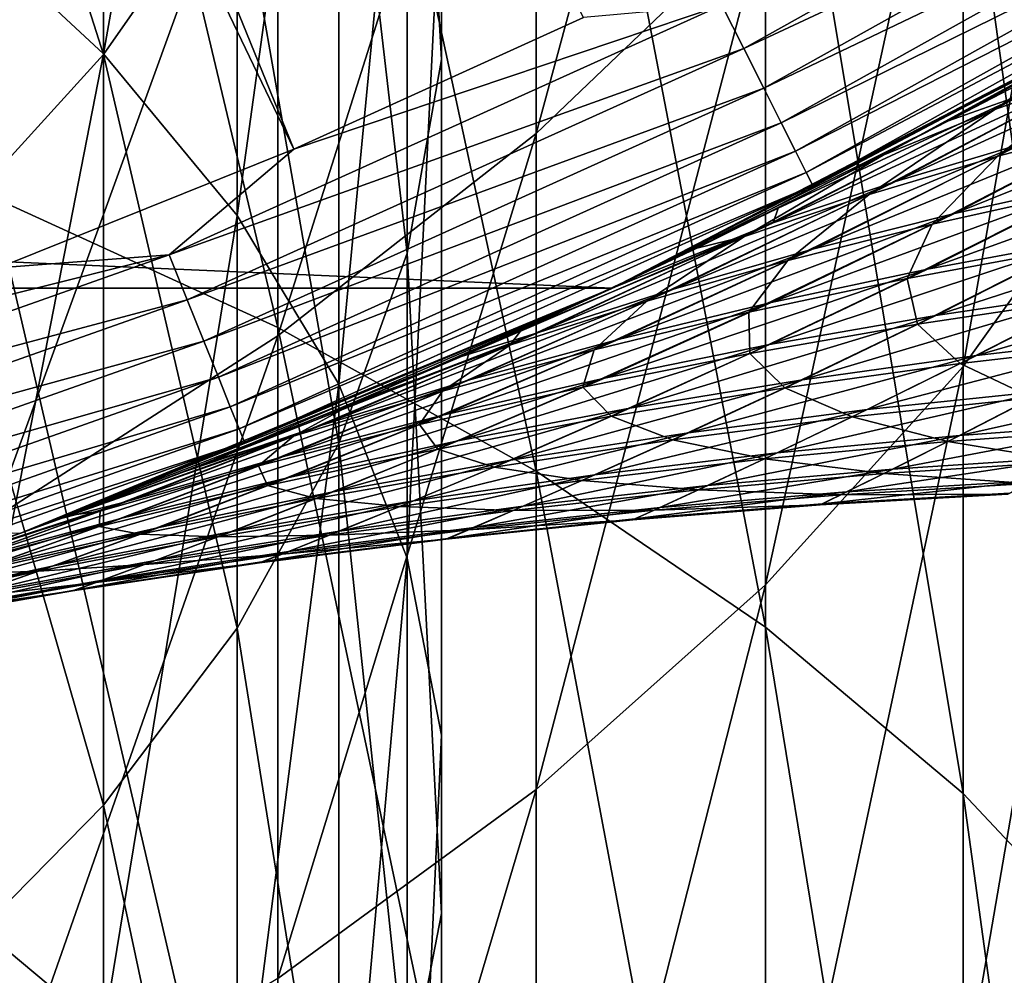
# Model space of a CAD drawing. Header units: metres. Extents: x -22 to 72, y -222 to 22.
# Tile 81 of 256: x 7.7 to 10.71, y -22.49 to -19.57. Entities that reach past the tile are written whole.
import ezdxf

# ---------------------------------------------------------------- set-up
doc = ezdxf.new("R2010")
doc.units = ezdxf.units.M
doc.layers.add('solid_509499_SW0002', color=7, linetype='CONTINUOUS')

msp = doc.modelspace()

# ---------------------------------------------------------------- linework, layer by layer
at = {"layer": 'solid_509499_SW0002'}
for points in [[(4.7588, -10.68844, 120.188515), (4.192889, -10.922849, 120.188515), (8.53413, -19.966591, 120.013718)], [(4.7588, -10.68844, 120.188515), (8.53413, -19.966591, 120.013718), (9.421335, -19.563604, 120.013718)], [(4.192889, -10.922849, 120.188515), (7.62974, -20.329369, 120.013718), (8.53413, -19.966591, 120.013718)], [(7.951608, -19.674906, 282.385132), (7.449201, -19.207851, 283.077301), (7.951608, -16.813324, 280.31546)], [(7.951608, -19.674906, 282.385132), (7.951608, -16.813324, 280.31546), (8.36079, -17.354706, 279.616089)], [(8.485281, -20.512484, 287.951324), (8.485281, -17.286737, 285.924377), (7.61272, -16.844385, 286.579926)], [(7.61272, -20.11375, 288.634277), (8.485281, -20.512484, 287.951324), (7.61272, -16.844385, 286.579926)], [(8.986801, -19.692095, 276.596558), (8.986801, -17.207342, 274.540314), (8.881438, -17.848976, 273.814453)], [(8.986801, -19.692095, 276.596558), (8.986801, -19.095579, 277.367157), (8.986801, -17.207342, 274.540314)], [(9.276126, -20.952417, 287.197784), (9.276126, -17.774797, 285.20108), (8.485281, -17.286737, 285.924377)], [(8.485281, -20.512484, 287.951324), (9.276126, -20.952417, 287.197784), (8.485281, -17.286737, 285.924377)], [(9.276126, -19.918547, 267.30658), (9.276126, -18.038141, 265.28476), (9.977635, -17.324909, 265.906036)], [(9.977635, -19.247274, 267.972961), (9.276126, -19.918547, 267.30658), (9.977635, -17.324909, 265.906036)], [(8.36079, -20.169605, 281.652008), (7.951608, -19.674906, 282.385132), (8.36079, -17.354706, 279.616089)], [(8.36079, -20.169605, 281.652008), (8.36079, -17.354706, 279.616089), (8.67195, -17.919994, 278.885834)], [(7.951608, -19.676704, 271.746857), (7.951608, -17.507729, 269.69986), (7.449201, -18.100317, 269.111572)], [(7.951608, -19.676704, 271.746857), (8.36079, -19.090939, 272.409485), (7.951608, -17.507729, 269.69986)], [(9.977635, -21.429317, 286.38092), (9.977635, -18.303865, 284.416992), (9.276126, -17.774797, 285.20108)], [(9.276126, -20.952417, 287.197784), (9.977635, -21.429317, 286.38092), (9.276126, -17.774797, 285.20108)], [(10.583055, -20.631145, 270.667145), (10.583055, -18.530439, 268.68457), (11.086555, -17.77494, 269.434601)], [(11.086555, -19.926081, 271.464752), (10.583055, -20.631145, 270.667145), (11.086555, -17.77494, 269.434601)], [(8.881438, -20.285112, 275.830475), (8.881438, -17.848976, 273.814453), (8.67195, -18.479305, 273.10141)], [(8.881438, -20.285112, 275.830475), (8.986801, -19.692095, 276.596558), (8.881438, -17.848976, 273.814453)], [(8.67195, -20.686152, 280.886475), (8.36079, -20.169605, 281.652008), (8.67195, -17.919994, 278.885834)], [(8.67195, -20.686152, 280.886475), (8.67195, -17.919994, 278.885834), (8.881438, -18.502562, 278.13324)], [(8.485281, -20.537786, 266.691833), (8.485281, -18.696091, 264.711639), (9.276126, -18.038141, 265.28476)], [(9.276126, -19.918547, 267.30658), (8.485281, -20.537786, 266.691833), (9.276126, -18.038141, 265.28476)], [(7.449201, -20.229736, 271.121216), (7.951608, -19.676704, 271.746857), (7.449201, -18.100317, 269.111572)], [(10.583055, -21.938587, 285.508636), (10.583055, -18.868847, 283.579712), (9.977635, -18.303865, 284.416992)], [(9.977635, -21.429317, 286.38092), (10.583055, -21.938587, 285.508636), (9.977635, -18.303865, 284.416992)], [(8.67195, -20.86768, 275.077911), (8.67195, -18.479305, 273.10141), (8.36079, -19.090939, 272.409485)], [(8.67195, -20.86768, 275.077911), (8.881438, -20.285112, 275.830475), (8.67195, -18.479305, 273.10141)], [(8.881438, -21.218487, 280.097565), (8.67195, -20.686152, 280.886475), (8.881438, -18.502562, 278.13324)], [(8.881438, -21.218487, 280.097565), (8.881438, -18.502562, 278.13324), (8.986801, -19.095579, 277.367157)], [(9.977635, -21.300131, 269.910339), (9.977635, -19.247274, 267.972961), (10.583055, -18.530439, 268.68457)], [(10.583055, -20.631145, 270.667145), (9.977635, -21.300131, 269.910339), (10.583055, -18.530439, 268.68457)], [(7.61272, -21.099033, 266.134644), (7.61272, -19.292421, 264.192169), (8.485281, -18.696091, 264.711639)], [(8.485281, -20.537786, 266.691833), (7.61272, -21.099033, 266.134644), (8.485281, -18.696091, 264.711639)], [(9.911272, -19.657835, 119.949181), (11.542667, -18.746483, 119.949181), (9.844662, -19.525721, 119.996193)], [(11.614021, -18.86237, 119.874481), (11.542667, -18.746483, 119.949181), (9.911272, -19.657835, 119.949181)], [(9.972541, -19.779354, 119.874481), (11.614021, -18.86237, 119.874481), (9.911272, -19.657835, 119.949181)], [(11.676467, -18.963787, 119.774902), (11.614021, -18.86237, 119.874481), (9.972541, -19.779354, 119.874481)], [(11.086555, -22.475325, 284.589264), (11.086555, -19.4643, 282.697266), (10.583055, -18.868847, 283.579712)], [(10.583055, -21.938587, 285.508636), (11.086555, -22.475325, 284.589264), (10.583055, -18.868847, 283.579712)], [(10.02616, -19.885704, 119.774902), (11.676467, -18.963787, 119.774902), (9.972541, -19.779354, 119.874481)], [(11.727653, -19.046919, 119.654198), (11.676467, -18.963787, 119.774902), (10.02616, -19.885704, 119.774902)], [(10.070112, -19.972876, 119.654198), (11.727653, -19.046919, 119.654198), (10.02616, -19.885704, 119.774902)], [(11.765652, -19.108631, 119.516907), (11.727653, -19.046919, 119.654198), (10.070112, -19.972876, 119.654198)], [(8.36079, -21.432968, 274.347656), (8.36079, -19.090939, 272.409485), (7.951608, -19.676704, 271.746857)], [(8.36079, -21.432968, 274.347656), (8.67195, -20.86768, 275.077911), (8.36079, -19.090939, 272.409485)], [(8.986801, -21.76037, 279.294495), (8.881438, -21.218487, 280.097565), (8.986801, -19.095579, 277.367157)], [(8.986801, -21.76037, 279.294495), (8.986801, -19.095579, 277.367157), (8.986801, -19.692095, 276.596558)], [(10.10274, -20.03759, 119.516907), (11.765652, -19.108631, 119.516907), (10.070112, -19.972876, 119.654198)], [(11.789032, -19.146605, 119.368202), (11.765652, -19.108631, 119.516907), (10.10274, -20.03759, 119.516907)], [(10.122816, -20.077408, 119.368202), (11.789032, -19.146605, 119.368202), (10.10274, -20.03759, 119.516907)], [(10.122816, -20.077408, 119.368202), (11.25, -19.485571, 119.213844), (11.789032, -19.146605, 119.368202)], [(7.449201, -22.244164, 284.985229), (7.449201, -19.207851, 283.077301), (7.951608, -19.674906, 282.385132)], [(9.276126, -21.926592, 269.20166), (9.276126, -19.918547, 267.30658), (9.977635, -19.247274, 267.972961)], [(9.977635, -21.300131, 269.910339), (9.276126, -21.926592, 269.20166), (9.977635, -19.247274, 267.972961)], [(11.560476, -19.347775, 80.315887), (11.078785, -19.583426, 80.428749), (10.538342, -19.879471, 79.754715)], [(10.763505, -19.79982, 79.305092), (11.560476, -19.347775, 80.315887), (10.538342, -19.879471, 79.754715)], [(11.481603, -19.394098, 55.779942), (10.679399, -19.844582, 56.804142), (10.934582, -19.664307, 55.751141)], [(11.019102, -19.72477, 57.129684), (10.679399, -19.844582, 56.804142), (11.481603, -19.394098, 55.779942)], [(9.508904, -20.391928), (-9.508904, -20.391928), (-11.249993, -19.485575)], [(11.249993, -19.485575), (9.508904, -20.391928), (-11.249993, -19.485575)], [(9.768263, -20.268967, 57.261047), (9.508904, -20.391928), (11.249993, -19.485575)], [(11.078785, -19.583426, 80.428749), (11.25, -19.485571, 119.213844), (9.508911, -20.391926, 119.213844)], [(10.122816, -20.077408, 119.368202), (9.508911, -20.391926, 119.213844), (11.25, -19.485571, 119.213844)], [(10.33814, -19.984316, 56.503979), (9.768263, -20.268967, 57.261047), (11.249993, -19.485575)], [(10.934582, -19.664307, 55.751141), (10.33814, -19.984316, 56.503979), (11.249993, -19.485575)], [(8.153299, -20.290266, 119.996193), (9.844662, -19.525721, 119.996193), (8.53413, -19.966591, 120.013718)], [(9.911272, -19.657835, 119.949181), (9.844662, -19.525721, 119.996193), (8.153299, -20.290266, 119.996193)], [(9.844662, -19.525721, 119.996193), (9.421335, -19.563604, 120.013718), (8.53413, -19.966591, 120.013718)], [(10.538342, -19.879471, 79.754715), (11.078785, -19.583426, 80.428749), (9.508911, -20.391926, 119.213844)], [(11.444767, -19.576632, 78.644722), (11.096568, -19.68272, 78.971359), (10.375461, -20.065472, 77.971733)], [(10.762767, -19.950329, 77.681297), (11.444767, -19.576632, 78.644722), (10.375461, -20.065472, 77.971733)], [(11.37378, -19.615971, 57.448242), (10.688803, -19.987751, 58.423252), (11.019102, -19.72477, 57.129684)], [(11.094858, -19.881611, 58.694653), (10.688803, -19.987751, 58.423252), (11.37378, -19.615971, 57.448242)], [(7.951608, -22.665163, 284.264099), (7.449201, -22.244164, 284.985229), (7.951608, -19.674906, 282.385132)], [(7.951608, -21.97435, 273.648285), (7.951608, -19.676704, 271.746857), (7.449201, -20.229736, 271.121216)], [(7.951608, -22.665163, 284.264099), (7.951608, -19.674906, 282.385132), (8.36079, -20.169605, 281.652008)], [(7.951608, -21.97435, 273.648285), (8.36079, -21.432968, 274.347656), (7.951608, -19.676704, 271.746857)], [(8.208466, -20.427553, 119.949181), (9.911272, -19.657835, 119.949181), (8.153299, -20.290266, 119.996193)], [(9.972541, -19.779354, 119.874481), (9.911272, -19.657835, 119.949181), (8.208466, -20.427553, 119.949181)], [(10.679399, -19.844582, 56.804142), (10.33814, -19.984316, 56.503979), (10.934582, -19.664307, 55.751141)], [(8.986801, -22.305449, 278.486694), (8.986801, -19.692095, 276.596558), (8.881438, -20.285112, 275.830475)], [(8.986801, -22.305449, 278.486694), (8.986801, -21.76037, 279.294495), (8.986801, -19.692095, 276.596558)], [(11.096568, -19.68272, 78.971359), (10.763505, -19.79982, 79.305092), (10.001246, -20.191956, 78.268639)], [(10.375461, -20.065472, 77.971733), (11.096568, -19.68272, 78.971359), (10.001246, -20.191956, 78.268639)], [(11.019102, -19.72477, 57.129684), (10.294848, -20.105293, 58.141838), (10.679399, -19.844582, 56.804142)], [(10.688803, -19.987751, 58.423252), (10.294848, -20.105293, 58.141838), (11.019102, -19.72477, 57.129684)], [(11.576633, -19.753544, 77.131828), (11.162318, -19.846584, 77.401054), (10.556476, -20.162981, 76.456482)], [(11.004972, -20.063999, 76.224014), (11.576633, -19.753544, 77.131828), (10.556476, -20.162981, 76.456482)], [(8.259208, -20.553829, 119.874481), (9.972541, -19.779354, 119.874481), (8.208466, -20.427553, 119.949181)], [(10.02616, -19.885704, 119.774902), (9.972541, -19.779354, 119.874481), (8.259208, -20.553829, 119.874481)], [(10.001246, -20.191956, 78.268639), (10.763505, -19.79982, 79.305092), (10.016843, -20.14728, 79.074783)], [(10.763505, -19.79982, 79.305092), (10.538342, -19.879471, 79.754715), (10.016843, -20.14728, 79.074783)], [(10.679399, -19.844582, 56.804142), (9.913834, -20.234177, 57.854061), (10.33814, -19.984316, 56.503979)], [(10.294848, -20.105293, 58.141838), (9.913834, -20.234177, 57.854061), (10.679399, -19.844582, 56.804142)], [(11.162318, -19.846584, 77.401054), (10.762767, -19.950329, 77.681297), (10.121352, -20.272919, 76.698982)], [(10.556476, -20.162981, 76.456482), (11.162318, -19.846584, 77.401054), (10.121352, -20.272919, 76.698982)], [(8.303616, -20.664343, 119.774902), (10.02616, -19.885704, 119.774902), (8.259208, -20.553829, 119.874481)], [(10.070112, -19.972876, 119.654198), (10.02616, -19.885704, 119.774902), (8.303616, -20.664343, 119.774902)], [(10.016843, -20.14728, 79.074783), (10.538342, -19.879471, 79.754715), (9.508911, -20.391926, 119.213844)], [(11.094858, -19.881611, 58.694653), (10.487975, -20.195637, 59.650398), (10.688803, -19.987751, 58.423252)], [(10.94279, -20.094652, 59.873669), (10.487975, -20.195637, 59.650398), (11.094858, -19.881611, 58.694653)], [(8.485281, -22.504496, 268.547913), (8.485281, -20.537786, 266.691833), (9.276126, -19.918547, 267.30658)], [(9.276126, -21.926592, 269.20166), (8.485281, -22.504496, 268.547913), (9.276126, -19.918547, 267.30658)], [(10.583055, -22.856472, 272.508728), (10.583055, -20.631145, 270.667145), (11.086555, -19.926081, 271.464752)], [(11.086555, -22.20483, 273.350525), (10.583055, -22.856472, 272.508728), (11.086555, -19.926081, 271.464752)], [(8.153299, -20.290266, 119.996193), (8.53413, -19.966591, 120.013718), (7.62974, -20.329369, 120.013718)], [(8.340016, -20.754929, 119.654198), (10.070112, -19.972876, 119.654198), (8.303616, -20.664343, 119.774902)], [(10.10274, -20.03759, 119.516907), (10.070112, -19.972876, 119.654198), (8.340016, -20.754929, 119.654198)], [(10.762767, -19.950329, 77.681297), (10.375461, -20.065472, 77.971733), (9.696658, -20.394556, 76.950684)], [(10.121352, -20.272919, 76.698982), (10.762767, -19.950329, 77.681297), (9.696658, -20.394556, 76.950684)], [(11.459255, -19.977505, 76.007339), (11.004972, -20.063999, 76.224014), (10.474166, -20.333441, 75.297867)], [(10.957757, -20.244198, 75.116264), (11.459255, -19.977505, 76.007339), (10.474166, -20.333441, 75.297867)], [(9.913834, -20.234177, 57.854061), (9.768263, -20.268967, 57.261047), (10.33814, -19.984316, 56.503979)], [(10.688803, -19.987751, 58.423252), (10.046463, -20.307558, 59.41724), (10.294848, -20.105293, 58.141838)], [(10.487975, -20.195637, 59.650398), (10.046463, -20.307558, 59.41724), (10.688803, -19.987751, 58.423252)], [(8.367039, -20.822176, 119.516907), (10.10274, -20.03759, 119.516907), (8.340016, -20.754929, 119.654198)], [(10.122816, -20.077408, 119.368202), (10.10274, -20.03759, 119.516907), (8.367039, -20.822176, 119.516907)], [(10.375461, -20.065472, 77.971733), (10.001246, -20.191956, 78.268639), (9.283145, -20.527834, 77.208237)], [(9.696658, -20.394556, 76.950684), (10.375461, -20.065472, 77.971733), (9.283145, -20.527834, 77.208237)], [(11.004972, -20.063999, 76.224014), (10.556476, -20.162981, 76.456482), (9.994781, -20.435465, 75.493462)], [(10.474166, -20.333441, 75.297867), (11.004972, -20.063999, 76.224014), (9.994781, -20.435465, 75.493462)], [(8.383665, -20.863554, 119.368202), (10.122816, -20.077408, 119.368202), (8.367039, -20.822176, 119.516907)], [(8.383665, -20.863554, 119.368202), (9.508911, -20.391926, 119.213844), (10.122816, -20.077408, 119.368202)], [(10.94279, -20.094652, 59.873669), (10.411939, -20.362083, 60.812141), (10.487975, -20.195637, 59.650398)], [(10.901183, -20.271418, 60.985023), (10.411939, -20.362083, 60.812141), (10.94279, -20.094652, 59.873669)], [(8.485281, -23.863352, 289.763947), (8.485281, -20.512484, 287.951324), (7.61272, -20.11375, 288.634277)], [(7.61272, -23.50993, 290.471436), (8.485281, -23.863352, 289.763947), (7.61272, -20.11375, 288.634277)], [(10.294848, -20.105293, 58.141838), (9.615245, -20.431183, 59.175068), (9.913834, -20.234177, 57.854061)], [(10.046463, -20.307558, 59.41724), (9.615245, -20.431183, 59.175068), (10.294848, -20.105293, 58.141838)], [(9.518491, -20.387455, 78.392509), (10.016843, -20.14728, 79.074783), (9.508911, -20.391926, 119.213844)], [(10.001246, -20.191956, 78.268639), (10.016843, -20.14728, 79.074783), (9.518491, -20.387455, 78.392509)], [(8.36079, -23.111082, 283.500336), (7.951608, -22.665163, 284.264099), (8.36079, -20.169605, 281.652008)], [(8.36079, -23.111082, 283.500336), (8.36079, -20.169605, 281.652008), (8.67195, -20.686152, 280.886475)], [(10.556476, -20.162981, 76.456482), (10.121352, -20.272919, 76.698982), (9.527485, -20.548691, 75.698074)], [(9.994781, -20.435465, 75.493462), (10.556476, -20.162981, 76.456482), (9.527485, -20.548691, 75.698074)], [(11.447481, -20.167118, 74.949265), (10.957757, -20.244198, 75.116264), (10.499109, -20.47551, 74.205437)], [(11.012638, -20.398663, 74.069633), (11.447481, -20.167118, 74.949265), (10.499109, -20.47551, 74.205437)], [(10.001246, -20.191956, 78.268639), (9.518491, -20.387455, 78.392509), (9.047203, -20.600925, 77.712036)], [(9.283145, -20.527834, 77.208237), (10.001246, -20.191956, 78.268639), (9.047203, -20.600925, 77.712036)], [(10.487975, -20.195637, 59.650398), (9.926763, -20.465538, 60.625614), (10.046463, -20.307558, 59.41724)], [(10.411939, -20.362083, 60.812141), (9.926763, -20.465538, 60.625614), (10.487975, -20.195637, 59.650398)], [(7.449201, -22.485477, 272.987976), (7.951608, -21.97435, 273.648285), (7.449201, -20.229736, 271.121216)], [(9.913834, -20.234177, 57.854061), (9.195067, -20.566448, 58.927162), (9.231164, -20.519152, 58.016388)], [(9.615245, -20.431183, 59.175068), (9.195067, -20.566448, 58.927162), (9.913834, -20.234177, 57.854061)], [(9.913834, -20.234177, 57.854061), (9.231164, -20.519152, 58.016388), (9.768263, -20.268967, 57.261047)], [(10.957757, -20.244198, 75.116264), (10.474166, -20.333441, 75.297867), (9.990617, -20.564762, 74.354012)], [(10.499109, -20.47551, 74.205437), (10.957757, -20.244198, 75.116264), (9.990617, -20.564762, 74.354012)], [(10.121352, -20.272919, 76.698982), (9.696658, -20.394556, 76.950684), (9.068948, -20.673887, 75.910881)], [(9.527485, -20.548691, 75.698074), (10.121352, -20.272919, 76.698982), (9.068948, -20.673887, 75.910881)], [(9.768263, -20.268967, 57.261047), (9.231164, -20.519152, 58.016388), (9.508904, -20.391928)], [(10.901183, -20.271418, 60.985023), (10.442803, -20.501583, 61.910027), (10.411939, -20.362083, 60.812141)], [(10.960987, -20.423996, 62.038162), (10.442803, -20.501583, 61.910027), (10.901183, -20.271418, 60.985023)], [(6.403192, -20.908617, 119.996193), (8.153299, -20.290266, 119.996193), (6.709983, -20.651205, 120.013718)], [(8.208466, -20.427553, 119.949181), (8.153299, -20.290266, 119.996193), (6.403192, -20.908617, 119.996193)], [(8.153299, -20.290266, 119.996193), (7.62974, -20.329369, 120.013718), (6.709983, -20.651205, 120.013718)], [(8.881438, -22.847332, 277.683655), (8.881438, -20.285112, 275.830475), (8.67195, -20.86768, 275.077911)], [(8.881438, -22.847332, 277.683655), (8.986801, -22.305449, 278.486694), (8.881438, -20.285112, 275.830475)], [(10.046463, -20.307558, 59.41724), (9.45361, -20.580185, 60.430214), (9.615245, -20.431183, 59.175068)], [(9.926763, -20.465538, 60.625614), (9.45361, -20.580185, 60.430214), (10.046463, -20.307558, 59.41724)], [(10.474166, -20.333441, 75.297867), (9.994781, -20.435465, 75.493462), (9.484916, -20.66704, 74.514732)], [(9.990617, -20.564762, 74.354012), (10.474166, -20.333441, 75.297867), (9.484916, -20.66704, 74.514732)], [(11.530344, -20.334257, 73.948067), (11.012638, -20.398663, 74.069633), (10.62375, -20.59771, 73.171066)], [(11.159607, -20.535885, 73.07518), (11.530344, -20.334257, 73.948067), (10.62375, -20.59771, 73.171066)], [(10.411939, -20.362083, 60.812141), (9.929576, -20.591578, 61.769455), (9.926763, -20.465538, 60.625614)], [(10.442803, -20.501583, 61.910027), (9.929576, -20.591578, 61.769455), (10.411939, -20.362083, 60.812141)], [(9.508904, -20.391928), (7.695447, -21.143085), (-9.508904, -20.391928)], [(7.847412, -21.087156, 60.234673), (7.695447, -21.143085), (9.508904, -20.391928)], [(9.047203, -20.600925, 77.712036), (9.508911, -20.391926, 119.213844), (7.695453, -21.143084, 119.213844)], [(8.383665, -20.863554, 119.368202), (7.695453, -21.143084, 119.213844), (9.508911, -20.391926, 119.213844)], [(8.269195, -20.925354, 59.505836), (7.847412, -21.087156, 60.234673), (9.508904, -20.391928)], [(8.730902, -20.736956, 58.76545), (8.269195, -20.925354, 59.505836), (9.508904, -20.391928)], [(9.696658, -20.394556, 76.950684), (9.283145, -20.527834, 77.208237), (8.619836, -20.810989, 76.128891)], [(9.068948, -20.673887, 75.910881), (9.696658, -20.394556, 76.950684), (8.619836, -20.810989, 76.128891)], [(9.231164, -20.519152, 58.016388), (8.730902, -20.736956, 58.76545), (9.508904, -20.391928)], [(9.047203, -20.600925, 77.712036), (9.518491, -20.387455, 78.392509), (9.508911, -20.391926, 119.213844)], [(11.012638, -20.398663, 74.069633), (10.499109, -20.47551, 74.205437), (10.091259, -20.672188, 73.279099)], [(10.62375, -20.59771, 73.171066), (11.012638, -20.398663, 74.069633), (10.091259, -20.672188, 73.279099)], [(6.446517, -21.050089, 119.949181), (8.208466, -20.427553, 119.949181), (6.403192, -20.908617, 119.996193)], [(8.259208, -20.553829, 119.874481), (8.208466, -20.427553, 119.949181), (6.446517, -21.050089, 119.949181)], [(10.960987, -20.423996, 62.038162), (10.573456, -20.621927, 62.951462), (10.442803, -20.501583, 61.910027)], [(11.112836, -20.559975, 63.041088), (10.573456, -20.621927, 62.951462), (10.960987, -20.423996, 62.038162)], [(9.615245, -20.431183, 59.175068), (8.989094, -20.706802, 60.226818), (9.195067, -20.566448, 58.927162)], [(9.45361, -20.580185, 60.430214), (8.989094, -20.706802, 60.226818), (9.615245, -20.431183, 59.175068)], [(9.994781, -20.435465, 75.493462), (9.527485, -20.548691, 75.698074), (8.990132, -20.780756, 74.683426)], [(9.484916, -20.66704, 74.514732), (9.994781, -20.435465, 75.493462), (8.990132, -20.780756, 74.683426)], [(9.926763, -20.465538, 60.625614), (9.419017, -20.694601, 61.617062), (9.45361, -20.580185, 60.430214)], [(9.929576, -20.591578, 61.769455), (9.419017, -20.694601, 61.617062), (9.926763, -20.465538, 60.625614)], [(10.499109, -20.47551, 74.205437), (9.990617, -20.564762, 74.354012), (9.56284, -20.759279, 73.39801)], [(10.091259, -20.672188, 73.279099), (10.499109, -20.47551, 74.205437), (9.56284, -20.759279, 73.39801)], [(9.276126, -24.253294, 288.983368), (9.276126, -20.952417, 287.197784), (8.485281, -20.512484, 287.951324)], [(8.485281, -23.863352, 289.763947), (9.276126, -24.253294, 288.983368), (8.485281, -20.512484, 287.951324)], [(9.195067, -20.566448, 58.927162), (8.730902, -20.736956, 58.76545), (9.231164, -20.519152, 58.016388)], [(10.442803, -20.501583, 61.910027), (10.037383, -20.696533, 62.850052), (9.929576, -20.591578, 61.769455)], [(10.573456, -20.621927, 62.951462), (10.037383, -20.696533, 62.850052), (10.442803, -20.501583, 61.910027)], [(7.61272, -23.028278, 267.955383), (7.61272, -21.099033, 266.134644), (8.485281, -20.537786, 266.691833)], [(8.485281, -22.504496, 268.547913), (7.61272, -23.028278, 267.955383), (8.485281, -20.537786, 266.691833)], [(9.283145, -20.527834, 77.208237), (8.606192, -20.789022, 77.037483), (8.197479, -20.953552, 76.372063)], [(8.619836, -20.810989, 76.128891), (9.283145, -20.527834, 77.208237), (8.197479, -20.953552, 76.372063)], [(9.527485, -20.548691, 75.698074), (9.068948, -20.673887, 75.910881), (8.502602, -20.906681, 74.859276)], [(8.990132, -20.780756, 74.683426), (9.527485, -20.548691, 75.698074), (8.502602, -20.906681, 74.859276)], [(9.283145, -20.527834, 77.208237), (9.047203, -20.600925, 77.712036), (8.606192, -20.789022, 77.037483)], [(11.159607, -20.535885, 73.07518), (10.62375, -20.59771, 73.171066), (10.288672, -20.763617, 72.258957)], [(10.838176, -20.705605, 72.18512), (11.159607, -20.535885, 73.07518), (10.288672, -20.763617, 72.258957)], [(6.486368, -21.180214, 119.874481), (8.259208, -20.553829, 119.874481), (6.446517, -21.050089, 119.949181)], [(8.303616, -20.664343, 119.774902), (8.259208, -20.553829, 119.874481), (6.486368, -21.180214, 119.874481)], [(9.195067, -20.566448, 58.927162), (8.533873, -20.845327, 60.018337), (8.730902, -20.736956, 58.76545)], [(8.989094, -20.706802, 60.226818), (8.533873, -20.845327, 60.018337), (9.195067, -20.566448, 58.927162)], [(9.45361, -20.580185, 60.430214), (8.919316, -20.809059, 61.456871), (8.989094, -20.706802, 60.226818)], [(9.419017, -20.694601, 61.617062), (8.919316, -20.809059, 61.456871), (9.45361, -20.580185, 60.430214)], [(9.990617, -20.564762, 74.354012), (9.484916, -20.66704, 74.514732), (9.035977, -20.859592, 73.527237)], [(9.56284, -20.759279, 73.39801), (9.990617, -20.564762, 74.354012), (9.035977, -20.859592, 73.527237)], [(11.112836, -20.559975, 63.041088), (10.794889, -20.727531, 63.945053), (10.573456, -20.621927, 62.951462)], [(8.606192, -20.789022, 77.037483), (9.047203, -20.600925, 77.712036), (7.695453, -21.143084, 119.213844)], [(9.929576, -20.591578, 61.769455), (9.505312, -20.783754, 62.738087), (9.419017, -20.694601, 61.617062)], [(10.037383, -20.696533, 62.850052), (9.505312, -20.783754, 62.738087), (9.929576, -20.591578, 61.769455)], [(10.62375, -20.59771, 73.171066), (10.091259, -20.672188, 73.279099), (9.741844, -20.834455, 72.342804)], [(10.288672, -20.763617, 72.258957), (10.62375, -20.59771, 73.171066), (9.741844, -20.834455, 72.342804)], [(9.977635, -23.474766, 271.709991), (9.977635, -21.300131, 269.910339), (10.583055, -20.631145, 270.667145)], [(10.583055, -22.856472, 272.508728), (9.977635, -23.474766, 271.709991), (10.583055, -20.631145, 270.667145)], [(10.573456, -20.621927, 62.951462), (10.242821, -20.785282, 63.876419), (10.037383, -20.696533, 62.850052)], [(10.794889, -20.727531, 63.945053), (10.242821, -20.785282, 63.876419), (10.573456, -20.621927, 62.951462)], [(6.521243, -21.294094, 119.774902), (8.303616, -20.664343, 119.774902), (6.486368, -21.180214, 119.874481)], [(8.340016, -20.754929, 119.654198), (8.303616, -20.664343, 119.774902), (6.521243, -21.294094, 119.774902)], [(9.484916, -20.66704, 74.514732), (8.990132, -20.780756, 74.683426), (8.518986, -20.971567, 73.663338)], [(9.035977, -20.859592, 73.527237), (9.484916, -20.66704, 74.514732), (8.518986, -20.971567, 73.663338)], [(11.389688, -20.660448, 72.122169), (10.838176, -20.705605, 72.18512), (10.572657, -20.842321, 71.282997)], [(11.133686, -20.801405, 71.236977), (11.389688, -20.660448, 72.122169), (10.572657, -20.842321, 71.282997)], [(9.068948, -20.673887, 75.910881), (8.619836, -20.810989, 76.128891), (8.022912, -21.04475, 75.039673)], [(8.502602, -20.906681, 74.859276), (9.068948, -20.673887, 75.910881), (8.022912, -21.04475, 75.039673)], [(8.67195, -23.576693, 282.702789), (8.36079, -23.111082, 283.500336), (8.67195, -20.686152, 280.886475)], [(8.67195, -23.576693, 282.702789), (8.67195, -20.686152, 280.886475), (8.881438, -21.218487, 280.097565)], [(9.419017, -20.694601, 61.617062), (8.974693, -20.884197, 62.616142), (8.919316, -20.809059, 61.456871)], [(9.505312, -20.783754, 62.738087), (8.974693, -20.884197, 62.616142), (9.419017, -20.694601, 61.617062)], [(10.091259, -20.672188, 73.279099), (9.56284, -20.759279, 73.39801), (9.198265, -20.918085, 72.435631)], [(9.741844, -20.834455, 72.342804), (10.091259, -20.672188, 73.279099), (9.198265, -20.918085, 72.435631)], [(10.037383, -20.696533, 62.850052), (9.693377, -20.85586, 63.798138), (9.505312, -20.783754, 62.738087)], [(10.242821, -20.785282, 63.876419), (9.693377, -20.85586, 63.798138), (10.037383, -20.696533, 62.850052)], [(8.989094, -20.706802, 60.226818), (8.426757, -20.935726, 61.289715), (8.533873, -20.845327, 60.018337)], [(8.919316, -20.809059, 61.456871), (8.426757, -20.935726, 61.289715), (8.989094, -20.706802, 60.226818)], [(10.838176, -20.705605, 72.18512), (10.288672, -20.763617, 72.258957), (10.013205, -20.896238, 71.337555)], [(10.572657, -20.842321, 71.282997), (10.838176, -20.705605, 72.18512), (10.013205, -20.896238, 71.337555)], [(10.794889, -20.727531, 63.945053), (10.535905, -20.860653, 64.858917), (10.242821, -20.785282, 63.876419)], [(11.098717, -20.820156, 64.901062), (10.535905, -20.860653, 64.858917), (10.794889, -20.727531, 63.945053)], [(6.54983, -21.387442, 119.654198), (8.340016, -20.754929, 119.654198), (6.521243, -21.294094, 119.774902)], [(8.367039, -20.822176, 119.516907), (8.340016, -20.754929, 119.654198), (6.54983, -21.387442, 119.654198)], [(8.533873, -20.845327, 60.018337), (8.269195, -20.925354, 59.505836), (8.730902, -20.736956, 58.76545)], [(9.56284, -20.759279, 73.39801), (9.035977, -20.859592, 73.527237), (8.655201, -21.015087, 72.536926)], [(9.198265, -20.918085, 72.435631), (9.56284, -20.759279, 73.39801), (8.655201, -21.015087, 72.536926)], [(8.197479, -20.953552, 76.372063), (8.606192, -20.789022, 77.037483), (7.695453, -21.143084, 119.213844)], [(8.990132, -20.780756, 74.683426), (8.502602, -20.906681, 74.859276), (8.007919, -21.095955, 73.805527)], [(8.518986, -20.971567, 73.663338), (8.990132, -20.780756, 74.683426), (8.007919, -21.095955, 73.805527)], [(9.505312, -20.783754, 62.738087), (9.147124, -20.939228, 63.71122), (8.974693, -20.884197, 62.616142)], [(9.693377, -20.85586, 63.798138), (9.147124, -20.939228, 63.71122), (9.505312, -20.783754, 62.738087)], [(10.288672, -20.763617, 72.258957), (9.741844, -20.834455, 72.342804), (9.455863, -20.96312, 71.399979)], [(10.013205, -20.896238, 71.337555), (10.288672, -20.763617, 72.258957), (9.455863, -20.96312, 71.399979)], [(10.242821, -20.785282, 63.876419), (9.97464, -20.914146, 64.808632), (9.693377, -20.85586, 63.798138)], [(10.535905, -20.860653, 64.858917), (9.97464, -20.914146, 64.808632), (10.242821, -20.785282, 63.876419)], [(8.619836, -20.810989, 76.128891), (8.197479, -20.953552, 76.372063), (7.821332, -21.096842, 75.716728)], [(8.022912, -21.04475, 75.039673), (8.619836, -20.810989, 76.128891), (7.821332, -21.096842, 75.716728)], [(8.919316, -20.809059, 61.456871), (8.453889, -20.996304, 62.487518), (8.426757, -20.935726, 61.289715)], [(8.974693, -20.884197, 62.616142), (8.453889, -20.996304, 62.487518), (8.919316, -20.809059, 61.456871)], [(11.133686, -20.801405, 71.236977), (10.572657, -20.842321, 71.282997), (10.367657, -20.945652, 70.372955)], [(10.935369, -20.908464, 70.341866), (11.133686, -20.801405, 71.236977), (10.367657, -20.945652, 70.372955)], [(11.098717, -20.820156, 64.901062), (10.908596, -20.922716, 65.806503), (10.535905, -20.860653, 64.858917)], [(6.571053, -21.456739, 119.516907), (8.367039, -20.822176, 119.516907), (6.54983, -21.387442, 119.654198)], [(8.383665, -20.863554, 119.368202), (8.367039, -20.822176, 119.516907), (6.571053, -21.456739, 119.516907)], [(8.533873, -20.845327, 60.018337), (7.847412, -21.087156, 60.234673), (8.269195, -20.925354, 59.505836)], [(8.533873, -20.845327, 60.018337), (7.941921, -21.074537, 61.118141), (7.847412, -21.087156, 60.234673)], [(8.426757, -20.935726, 61.289715), (7.941921, -21.074537, 61.118141), (8.533873, -20.845327, 60.018337)], [(9.741844, -20.834455, 72.342804), (9.198265, -20.918085, 72.435631), (8.901099, -21.042933, 71.469437)], [(9.455863, -20.96312, 71.399979), (9.741844, -20.834455, 72.342804), (8.901099, -21.042933, 71.469437)], [(10.572657, -20.842321, 71.282997), (10.013205, -20.896238, 71.337555), (9.801191, -20.995941, 70.410217)], [(10.367657, -20.945652, 70.372955), (10.572657, -20.842321, 71.282997), (9.801191, -20.995941, 70.410217)], [(6.58411, -21.499378, 119.368202), (8.383665, -20.863554, 119.368202), (6.571053, -21.456739, 119.516907)], [(6.58411, -21.499378, 119.368202), (7.695453, -21.143084, 119.213844), (8.383665, -20.863554, 119.368202)], [(9.035977, -20.859592, 73.527237), (8.518986, -20.971567, 73.663338), (8.121099, -21.123957, 72.643936)], [(8.655201, -21.015087, 72.536926), (9.035977, -20.859592, 73.527237), (8.121099, -21.123957, 72.643936)], [(8.67195, -23.379667, 276.894714), (8.67195, -20.86768, 275.077911), (8.36079, -21.432968, 274.347656)], [(8.67195, -23.379667, 276.894714), (8.881438, -22.847332, 277.683655), (8.67195, -20.86768, 275.077911)], [(9.693377, -20.85586, 63.798138), (9.415446, -20.980608, 64.750862), (9.147124, -20.939228, 63.71122)], [(9.97464, -20.914146, 64.808632), (9.415446, -20.980608, 64.750862), (9.693377, -20.85586, 63.798138)], [(10.535905, -20.860653, 64.858917), (10.339705, -20.95948, 65.77845), (9.97464, -20.914146, 64.808632)], [(10.908596, -20.922716, 65.806503), (10.339705, -20.95948, 65.77845), (10.535905, -20.860653, 64.858917)], [(8.502602, -20.906681, 74.859276), (8.022912, -21.04475, 75.039673), (7.5033, -21.232691, 73.951607)], [(8.007919, -21.095955, 73.805527), (8.502602, -20.906681, 74.859276), (7.5033, -21.232691, 73.951607)], [(8.974693, -20.884197, 62.616142), (8.601301, -21.035971, 63.616158), (8.453889, -20.996304, 62.487518)], [(9.147124, -20.939228, 63.71122), (8.601301, -21.035971, 63.616158), (8.974693, -20.884197, 62.616142)], [(10.013205, -20.896238, 71.337555), (9.455863, -20.96312, 71.399979), (9.236405, -21.059305, 70.453156)], [(9.801191, -20.995941, 70.410217), (10.013205, -20.896238, 71.337555), (9.236405, -21.059305, 70.453156)], [(10.935369, -20.908464, 70.341866), (10.367657, -20.945652, 70.372955), (10.226313, -21.015646, 69.45813)], [(10.798246, -20.981241, 69.44017), (10.935369, -20.908464, 70.341866), (10.226313, -21.015646, 69.45813)], [(8.426757, -20.935726, 61.289715), (7.938914, -21.120825, 62.352989), (7.941921, -21.074537, 61.118141)], [(8.453889, -20.996304, 62.487518), (7.938914, -21.120825, 62.352989), (8.426757, -20.935726, 61.289715)], [(9.198265, -20.918085, 72.435631), (8.655201, -21.015087, 72.536926), (8.346007, -21.136238, 71.545532)], [(8.901099, -21.042933, 71.469437), (9.198265, -20.918085, 72.435631), (8.346007, -21.136238, 71.545532)], [(9.147124, -20.939228, 63.71122), (8.858785, -21.060001, 64.686386), (8.601301, -21.035971, 63.616158)], [(9.415446, -20.980608, 64.750862), (8.858785, -21.060001, 64.686386), (9.147124, -20.939228, 63.71122)], [(9.97464, -20.914146, 64.808632), (9.772039, -21.00935, 65.744621), (9.415446, -20.980608, 64.750862)], [(10.339705, -20.95948, 65.77845), (9.772039, -21.00935, 65.744621), (9.97464, -20.914146, 64.808632)], [(10.908596, -20.922716, 65.806503), (10.781361, -20.990204, 66.715546), (10.339705, -20.95948, 65.77845)], [(8.518986, -20.971567, 73.663338), (8.007919, -21.095955, 73.805527), (7.591791, -21.245409, 72.755981)], [(8.121099, -21.123957, 72.643936), (8.518986, -20.971567, 73.663338), (7.591791, -21.245409, 72.755981)], [(7.821332, -21.096842, 75.716728), (8.197479, -20.953552, 76.372063), (7.695453, -21.143084, 119.213844)], [(9.455863, -20.96312, 71.399979), (8.901099, -21.042933, 71.469437), (8.673685, -21.135704, 70.501198)], [(9.236405, -21.059305, 70.453156), (9.455863, -20.96312, 71.399979), (8.673685, -21.135704, 70.501198)], [(9.977635, -24.675999, 288.137207), (9.977635, -21.429317, 286.38092), (9.276126, -20.952417, 287.197784)], [(9.276126, -24.253294, 288.983368), (9.977635, -24.675999, 288.137207), (9.276126, -20.952417, 287.197784)], [(10.367657, -20.945652, 70.372955), (9.801191, -20.995941, 70.410217), (9.655401, -21.063225, 69.479889)], [(10.226313, -21.015646, 69.45813), (10.367657, -20.945652, 70.372955), (9.655401, -21.063225, 69.479889)], [(10.339705, -20.95948, 65.77845), (10.208774, -21.024298, 66.699913), (9.772039, -21.00935, 65.744621)], [(10.781361, -20.990204, 66.715546), (10.208774, -21.024298, 66.699913), (10.339705, -20.95948, 65.77845)], [(8.453889, -20.996304, 62.487518), (8.064389, -21.144581, 63.515587), (7.938914, -21.120825, 62.352989)], [(8.601301, -21.035971, 63.616158), (8.064389, -21.144581, 63.515587), (8.453889, -20.996304, 62.487518)], [(9.415446, -20.980608, 64.750862), (9.206025, -21.07229, 65.70549), (8.858785, -21.060001, 64.686386)], [(9.801191, -20.995941, 70.410217), (9.236405, -21.059305, 70.453156), (9.085878, -21.123949, 69.505135)], [(9.655401, -21.063225, 69.479889), (9.801191, -20.995941, 70.410217), (9.085878, -21.123949, 69.505135)], [(9.772039, -21.00935, 65.744621), (9.206025, -21.07229, 65.70549), (9.415446, -20.980608, 64.750862)], [(10.798246, -20.981241, 69.44017), (10.226313, -21.015646, 69.45813), (10.151423, -21.052269, 68.540482)], [(10.725407, -21.019413, 68.534096), (10.798246, -20.981241, 69.44017), (10.151423, -21.052269, 68.540482)], [(10.781361, -20.990204, 66.715546), (10.719615, -21.022482, 67.625374), (10.208774, -21.024298, 66.699913)], [(8.655201, -21.015087, 72.536926), (8.121099, -21.123957, 72.643936), (7.799125, -21.241581, 71.626137)], [(8.346007, -21.136238, 71.545532), (8.655201, -21.015087, 72.536926), (7.799125, -21.241581, 71.626137)], [(9.772039, -21.00935, 65.744621), (9.637196, -21.071568, 66.680893), (9.206025, -21.07229, 65.70549)], [(10.226313, -21.015646, 69.45813), (9.655401, -21.063225, 69.479889), (9.578348, -21.098333, 68.548271)], [(10.151423, -21.052269, 68.540482), (10.226313, -21.015646, 69.45813), (9.578348, -21.098333, 68.548271)], [(10.208774, -21.024298, 66.699913), (9.637196, -21.071568, 66.680893), (9.772039, -21.00935, 65.744621)], [(10.208774, -21.024298, 66.699913), (10.145428, -21.055223, 67.620911), (9.637196, -21.071568, 66.680893)], [(10.725407, -21.019413, 68.534096), (10.151423, -21.052269, 68.540482), (10.145428, -21.055223, 67.620911)], [(10.719615, -21.022482, 67.625374), (10.725407, -21.019413, 68.534096), (10.145428, -21.055223, 67.620911)], [(10.719615, -21.022482, 67.625374), (10.145428, -21.055223, 67.620911), (10.208774, -21.024298, 66.699913)], [(8.022912, -21.04475, 75.039673), (7.477913, -21.220999, 75.072746), (7.167157, -21.327959, 74.441292)], [(7.5033, -21.232691, 73.951607), (8.022912, -21.04475, 75.039673), (7.167157, -21.327959, 74.441292)], [(8.022912, -21.04475, 75.039673), (7.821332, -21.096842, 75.716728), (7.477913, -21.220999, 75.072746)], [(8.601301, -21.035971, 63.616158), (8.301728, -21.152885, 64.615608), (8.064389, -21.144581, 63.515587)], [(8.901099, -21.042933, 71.469437), (8.346007, -21.136238, 71.545532), (8.109997, -21.225681, 70.554016)], [(8.673685, -21.135704, 70.501198), (8.901099, -21.042933, 71.469437), (8.109997, -21.225681, 70.554016)], [(8.858785, -21.060001, 64.686386), (8.301728, -21.152885, 64.615608), (8.601301, -21.035971, 63.616158)], [(8.858785, -21.060001, 64.686386), (8.642043, -21.14827, 65.661613), (8.301728, -21.152885, 64.615608)], [(9.236405, -21.059305, 70.453156), (8.673685, -21.135704, 70.501198), (8.518073, -21.197779, 69.533508)], [(9.085878, -21.123949, 69.505135), (9.236405, -21.059305, 70.453156), (8.518073, -21.197779, 69.533508)], [(9.206025, -21.07229, 65.70549), (8.642043, -21.14827, 65.661613), (8.858785, -21.060001, 64.686386)], [(10.151423, -21.052269, 68.540482), (9.578348, -21.098333, 68.548271), (9.572144, -21.101173, 67.615463)], [(10.145428, -21.055223, 67.620911), (10.151423, -21.052269, 68.540482), (9.572144, -21.101173, 67.615463)], [(10.145428, -21.055223, 67.620911), (9.572144, -21.101173, 67.615463), (9.637196, -21.071568, 66.680893)], [(7.941921, -21.074537, 61.118141), (7.430284, -21.257692, 62.214706), (7.466565, -21.224995, 60.948544)], [(7.938914, -21.120825, 62.352989), (7.430284, -21.257692, 62.214706), (7.941921, -21.074537, 61.118141)], [(7.941921, -21.074537, 61.118141), (7.466565, -21.224995, 60.948544), (7.847412, -21.087156, 60.234673)], [(7.847412, -21.087156, 60.234673), (7.466565, -21.224995, 60.948544), (7.695447, -21.143085)], [(9.206025, -21.07229, 65.70549), (9.066989, -21.131981, 66.65876), (8.642043, -21.14827, 65.661613)], [(9.655401, -21.063225, 69.479889), (9.085878, -21.123949, 69.505135), (9.006512, -21.157579, 68.55735)], [(9.578348, -21.098333, 68.548271), (9.655401, -21.063225, 69.479889), (9.006512, -21.157579, 68.55735)], [(9.637196, -21.071568, 66.680893), (9.066989, -21.131981, 66.65876), (9.206025, -21.07229, 65.70549)], [(9.637196, -21.071568, 66.680893), (9.572144, -21.101173, 67.615463), (9.066989, -21.131981, 66.65876)], [(8.007919, -21.095955, 73.805527), (7.5033, -21.232691, 73.951607), (7.06774, -21.379381, 72.871216)], [(7.591791, -21.245409, 72.755981), (8.007919, -21.095955, 73.805527), (7.06774, -21.379381, 72.871216)], [(7.938914, -21.120825, 62.352989), (7.532191, -21.265779, 63.410183), (7.430284, -21.257692, 62.214706)], [(7.477913, -21.220999, 75.072746), (7.821332, -21.096842, 75.716728), (7.695453, -21.143084, 119.213844)], [(8.064389, -21.144581, 63.515587), (7.532191, -21.265779, 63.410183), (7.938914, -21.120825, 62.352989)], [(9.578348, -21.098333, 68.548271), (9.006512, -21.157579, 68.55735), (9.000093, -21.160303, 67.6091)], [(9.572144, -21.101173, 67.615463), (9.578348, -21.098333, 68.548271), (9.000093, -21.160303, 67.6091)], [(9.572144, -21.101173, 67.615463), (9.000093, -21.160303, 67.6091), (9.066989, -21.131981, 66.65876)], [(7.477913, -21.220999, 75.072746), (7.695453, -21.143084, 119.213844), (5.823429, -21.733332, 119.213844)], [(6.58411, -21.499378, 119.368202), (5.823429, -21.733332, 119.213844), (7.695453, -21.143084, 119.213844)], [(8.121099, -21.123957, 72.643936), (7.591791, -21.245409, 72.755981), (7.256113, -21.359646, 71.710686)], [(7.799125, -21.241581, 71.626137), (8.121099, -21.123957, 72.643936), (7.256113, -21.359646, 71.710686)], [(8.064389, -21.144581, 63.515587), (7.752839, -21.257811, 64.540535), (7.532191, -21.265779, 63.410183)], [(8.346007, -21.136238, 71.545532), (7.799125, -21.241581, 71.626137), (7.553938, -21.327829, 70.610115)], [(8.109997, -21.225681, 70.554016), (8.346007, -21.136238, 71.545532), (7.553938, -21.327829, 70.610115)], [(8.301728, -21.152885, 64.615608), (7.752839, -21.257811, 64.540535), (8.064389, -21.144581, 63.515587)], [(8.301728, -21.152885, 64.615608), (8.077044, -21.237825, 65.613274), (7.752839, -21.257811, 64.540535)], [(8.673685, -21.135704, 70.501198), (8.109997, -21.225681, 70.554016), (7.948867, -21.285244, 69.564819)], [(8.518073, -21.197779, 69.533508), (8.673685, -21.135704, 70.501198), (7.948867, -21.285244, 69.564819)], [(8.642043, -21.14827, 65.661613), (8.077044, -21.237825, 65.613274), (8.301728, -21.152885, 64.615608)], [(8.642043, -21.14827, 65.661613), (8.498479, -21.205502, 66.633842), (8.077044, -21.237825, 65.613274)], [(9.085878, -21.123949, 69.505135), (8.518073, -21.197779, 69.533508), (8.436214, -21.229965, 68.567581)], [(9.006512, -21.157579, 68.55735), (9.085878, -21.123949, 69.505135), (8.436214, -21.229965, 68.567581)], [(9.066989, -21.131981, 66.65876), (8.498479, -21.205502, 66.633842), (8.642043, -21.14827, 65.661613)], [(9.066989, -21.131981, 66.65876), (9.000093, -21.160303, 67.6091), (8.498479, -21.205502, 66.633842)], [(9.006512, -21.157579, 68.55735), (8.436214, -21.229965, 68.567581), (8.429573, -21.232574, 67.601929)], [(9.000093, -21.160303, 67.6091), (9.006512, -21.157579, 68.55735), (8.429573, -21.232574, 67.601929)], [(9.000093, -21.160303, 67.6091), (8.429573, -21.232574, 67.601929), (8.498479, -21.205502, 66.633842)], [(8.518073, -21.197779, 69.533508), (7.948867, -21.285244, 69.564819), (7.864295, -21.316015, 68.578911)], [(8.436214, -21.229965, 68.567581), (8.518073, -21.197779, 69.533508), (7.864295, -21.316015, 68.578911)], [(8.498479, -21.205502, 66.633842), (7.92854, -21.292654, 66.606323), (8.077044, -21.237825, 65.613274)], [(8.498479, -21.205502, 66.633842), (8.429573, -21.232574, 67.601929), (7.92854, -21.292654, 66.606323)], [(7.799125, -21.241581, 71.626137), (7.256113, -21.359646, 71.710686), (7.001047, -21.442804, 70.669075)], [(7.553938, -21.327829, 70.610115), (7.799125, -21.241581, 71.626137), (7.001047, -21.442804, 70.669075)], [(8.109997, -21.225681, 70.554016), (7.553938, -21.327829, 70.610115), (7.386897, -21.38497, 69.59816)], [(7.948867, -21.285244, 69.564819), (8.109997, -21.225681, 70.554016), (7.386897, -21.38497, 69.59816)], [(8.077044, -21.237825, 65.613274), (7.519645, -21.339554, 65.561882), (7.752839, -21.257811, 64.540535)], [(8.077044, -21.237825, 65.613274), (7.92854, -21.292654, 66.606323), (7.519645, -21.339554, 65.561882)], [(8.436214, -21.229965, 68.567581), (7.864295, -21.316015, 68.578911), (7.857423, -21.318508, 67.593994)], [(8.429573, -21.232574, 67.601929), (8.436214, -21.229965, 68.567581), (7.857423, -21.318508, 67.593994)], [(8.429573, -21.232574, 67.601929), (7.857423, -21.318508, 67.593994), (7.92854, -21.292654, 66.606323)], [(8.881438, -24.056536, 281.88089), (8.67195, -23.576693, 282.702789), (8.881438, -21.218487, 280.097565)], [(8.881438, -24.056536, 281.88089), (8.881438, -21.218487, 280.097565), (8.986801, -21.76037, 279.294495)], [(7.752839, -21.257811, 64.540535), (7.207756, -21.37546, 64.461708), (7.532191, -21.265779, 63.410183)], [(7.752839, -21.257811, 64.540535), (7.519645, -21.339554, 65.561882), (7.207756, -21.37546, 64.461708)], [(7.948867, -21.285244, 69.564819), (7.386897, -21.38497, 69.59816), (7.299407, -21.414371, 68.590988)], [(7.864295, -21.316015, 68.578911), (7.948867, -21.285244, 69.564819), (7.299407, -21.414371, 68.590988)], [(7.92854, -21.292654, 66.606323), (7.365817, -21.392073, 66.576996), (7.519645, -21.339554, 65.561882)], [(7.92854, -21.292654, 66.606323), (7.857423, -21.318508, 67.593994), (7.365817, -21.392073, 66.576996)], [(9.276126, -24.053759, 270.962006), (9.276126, -21.926592, 269.20166), (9.977635, -21.300131, 269.910339)], [(9.977635, -23.474766, 271.709991), (9.276126, -24.053759, 270.962006), (9.977635, -21.300131, 269.910339)], [(7.864295, -21.316015, 68.578911), (7.299407, -21.414371, 68.590988), (7.292298, -21.41675, 67.585533)], [(7.857423, -21.318508, 67.593994), (7.864295, -21.316015, 68.578911), (7.292298, -21.41675, 67.585533)], [(7.857423, -21.318508, 67.593994), (7.292298, -21.41675, 67.585533), (7.365817, -21.392073, 66.576996)], [(8.36079, -23.896214, 276.129211), (8.36079, -21.432968, 274.347656), (7.951608, -21.97435, 273.648285)], [(8.36079, -23.896214, 276.129211), (8.67195, -23.379667, 276.894714), (8.36079, -21.432968, 274.347656)], [(10.583055, -25.127398, 287.233582), (10.583055, -21.938587, 285.508636), (9.977635, -21.429317, 286.38092)], [(9.977635, -24.675999, 288.137207), (10.583055, -25.127398, 287.233582), (9.977635, -21.429317, 286.38092)], [(8.986801, -24.544987, 281.04425), (8.881438, -24.056536, 281.88089), (8.986801, -21.76037, 279.294495)], [(8.986801, -24.544987, 281.04425), (8.986801, -21.76037, 279.294495), (8.986801, -22.305449, 278.486694)], [(8.485281, -24.587875, 270.272034), (8.485281, -22.504496, 268.547913), (9.276126, -21.926592, 269.20166)], [(9.276126, -24.053759, 270.962006), (8.485281, -24.587875, 270.272034), (9.276126, -21.926592, 269.20166)], [(11.086555, -25.603142, 286.28125), (11.086555, -22.475325, 284.589264), (10.583055, -21.938587, 285.508636)], [(10.583055, -25.127398, 287.233582), (11.086555, -25.603142, 286.28125), (10.583055, -21.938587, 285.508636)], [(7.951608, -24.390913, 275.396088), (7.951608, -21.97435, 273.648285), (7.449201, -22.485477, 272.987976)], [(7.951608, -24.390913, 275.396088), (8.36079, -23.896214, 276.129211), (7.951608, -21.97435, 273.648285)], [(10.583055, -25.196972, 274.201508), (10.583055, -22.856472, 272.508728), (11.086555, -22.20483, 273.350525)], [(11.086555, -24.601521, 275.083954), (10.583055, -25.196972, 274.201508), (11.086555, -22.20483, 273.350525)], [(7.449201, -25.398249, 286.691406), (7.449201, -22.244164, 284.985229), (7.951608, -22.665163, 284.264099)], [(8.986801, -25.036318, 280.202698), (8.986801, -22.305449, 278.486694), (8.881438, -22.847332, 277.683655)], [(8.986801, -25.036318, 280.202698), (8.986801, -24.544987, 281.04425), (8.986801, -22.305449, 278.486694)], [(7.449201, -24.857967, 274.703918), (7.951608, -24.390913, 275.396088), (7.449201, -22.485477, 272.987976)]]:
    msp.add_3dface(points, dxfattribs=at)

doc.saveas('drawing.dxf')
